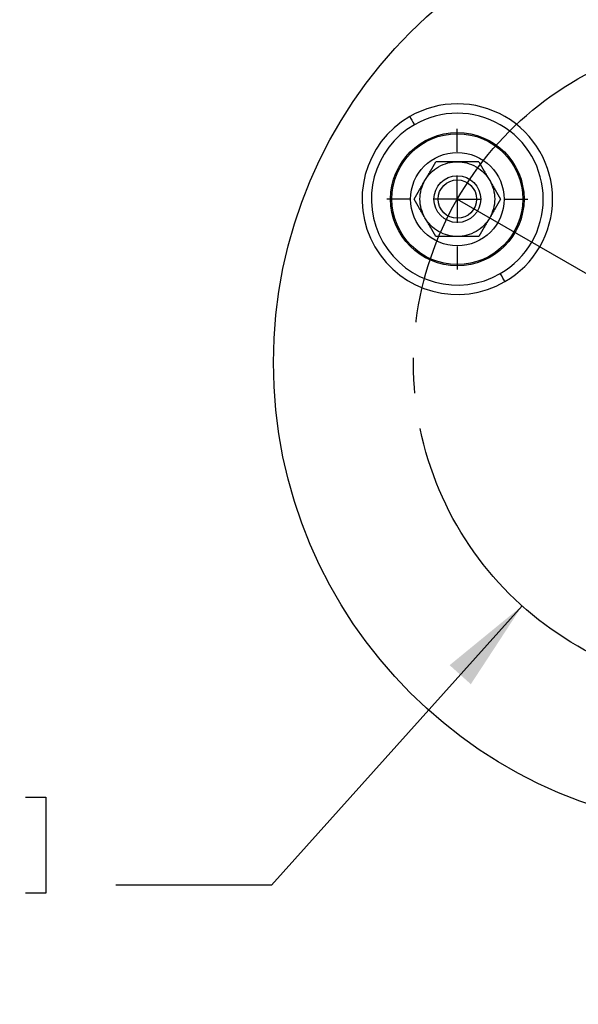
# Model space of a CAD drawing. Header units: millimetres. Extents: x 19 to 819, y 19 to 629.
# Tile 3 of 16: x 106 to 166, y 149 to 255. Entities that reach past the tile are written whole.
import ezdxf

# ---------------------------------------------------------------- set-up
doc = ezdxf.new("R2010")
doc.units = ezdxf.units.MM
doc.header["$LTSCALE"] = 3
doc.linetypes.add('SLD-Center', pattern=[19.05, 15.24, -1.27, 1.27, -1.27])
doc.linetypes.add('SLD-Solid', pattern=[0])
doc.layers.add('CENTER', color=40, linetype='SLD-Center')
doc.layers.add('DIMENSIONS', color=140, linetype='SLD-Solid', lineweight=25)
doc.styles.add('SLDTEXTSTYLE0', font='TXT', dxfattribs={"width": 0.7})
doc.dimstyles.new('SLDDIMSTYLE3', dxfattribs={"dimtxt": 6.474023, "dimasz": 9.906, "dimexe": 0, "dimexo": 0.0625, "dimgap": 1.618506, "dimtad": 0, "dimtih": 1, "dimtoh": 1, "dimrnd": 1e-09, "dimzin": 4, "dimdsep": 46, "dimtxsty": 'SLDTEXTSTYLE0', "dimsah": 1, "dimcen": 0, "dimadec": 0, "dimazin": 1, "dimtfac": 1, "dimtofl": 0, "dimtmove": 0, "dimatfit": 3, "dimfxl": 0, "dimfrac": 2, "dimtolj": 1, "dimtzin": 12, "dimarcsym": 0})

# ---------------------------------------------------------------- blocks, each defined once
blk = doc.blocks.new('_D_6')
at = {"layer": 'DIMENSIONS'}
for p, q in [((160.02, 192.16), (133.19, 162.27)), ((87.63, 171.67), (85.46, 171.67)), ((85.46, 171.67), (85.46, 161.39)), ((106.87, 171.67), (109.04, 171.67)), ((109.04, 171.67), (109.04, 161.39)), ((85.46, 161.39), (87.63, 161.39)), ((109.04, 161.39), (106.87, 161.39)), ((133.19, 162.27), (116.52, 162.27))]:
    blk.add_line(p, q, dxfattribs=at)
blk.add_solid([(160.02, 192.16), (152.26, 185.81), (154.53, 183.77)], dxfattribs=at)
at = {"layer": 'DIMENSIONS', "char_height": 6.35, "attachment_point": 1, "style": 'SLDTEXTSTYLE0'}
for s, insert in [('%%c', (82.74, 181.31)), ('70.0', (92.52, 181.31)), ('2.76', (87.63, 169.57)), ('B.C.', (88.31, 157.83))]:
    blk.add_mtext(s, dxfattribs=dict(at, insert=insert))
blk = doc.blocks.new('_D_7')
at = {"layer": 'DIMENSIONS'}
for p, q in [((116.5, 307.69), (114.33, 307.69)), ((114.33, 307.69), (114.33, 297.4)), ((135.74, 307.69), (137.92, 307.69)), ((137.92, 307.69), (137.92, 297.4)), ((114.33, 297.4), (116.5, 297.4)), ((137.92, 297.4), (135.74, 297.4)), ((165.26, 293.14), (148.04, 293.14)), ((181.63, 225.5), (165.26, 293.14))]:
    blk.add_line(p, q, dxfattribs=at)
blk.add_solid([(181.63, 225.5), (180.78, 235.48), (177.82, 234.77)], dxfattribs=at)
at = {"layer": 'DIMENSIONS', "char_height": 6.35, "attachment_point": 1, "style": 'SLDTEXTSTYLE0'}
for s, insert in [('%%c', (111.62, 317.32)), ('15.0', (121.39, 317.32)), ('0.59', (116.5, 305.58)), ('WIRING', (108.97, 293.85)), ('CUTOUT', (108.41, 283.56))]:
    blk.add_mtext(s, dxfattribs=dict(at, insert=insert))
blk = doc.blocks.new('SW_CENTERMARKSYMBOL_2')
at = {"layer": 'CENTER', "color": 0}
for p, q in [((0, 5.08), (0, 7.54)), ((0, 0), (0, 2.54)), ((-5.08, 0), (-7.54, 0)), ((0, 0), (-2.54, 0)), ((0, 0), (0, -2.54)), ((0, 0), (2.54, 0)), ((5.08, 0), (7.54, 0)), ((0, -5.08), (0, -7.54))]:
    blk.add_line(p, q, dxfattribs=at)

msp = doc.modelspace()

# ---------------------------------------------------------------- linework, layer by layer
for centre, radius in [((183.395541, 218.20843), 50), ((153.084651, 235.70843), 7.139683), ((153.084651, 235.70843), 7.006984), ((153.084651, 235.70843), 5), ((153.084651, 235.70843), 2.5), ((153.084651, 235.70843), 2.055)]:
    msp.add_circle(centre, radius)
for radius, start, end in [(10.200156, 299.99999998, 119.99999998), (9.200015, 299.99999998, 119.99999998), (10.200156, 119.99999998, 299.99999998), (9.200015, 119.99999998, 299.99999998)]:
    msp.add_arc((153.084651, 235.70843), radius, start, end)
for points in [[(147.984573, 244.542024), (148.107038, 244.329909), (148.273392, 244.041775), (148.484644, 243.675877)], [(158.184729, 226.874835), (158.062265, 227.08695), (157.895911, 227.375084), (157.684659, 227.740983)]]:
    msp.add_open_spline(points, degree=3)
for points, knots in [([(149.62055, 237.70843), (149.787216, 237.997105), (149.99631, 238.274619), (150.490381, 238.77322), (150.77525, 238.993898), (151.394053, 239.351164), (151.727601, 239.487529), (152.406437, 239.666106), (152.751318, 239.70843), (153.084651, 239.70843)], [0, 0, 0, 0, 0.25, 0.25, 0.5, 0.5, 0.75, 0.75, 1, 1, 1, 1]), ([(149.62055, 237.70843), (149.816677, 238.048132), (150.010856, 238.384459), (150.39595, 239.051462), (150.587065, 239.382484), (150.77525, 239.70843)], [0, 0, 0, 0, 0.5, 0.5, 1, 1, 1, 1]), ([(153.084651, 239.70843), (152.692397, 239.70843), (152.30404, 239.70843), (151.533851, 239.70843), (151.151621, 239.70843), (150.77525, 239.70843)], [0, 0, 0, 0, 0.5, 0.5, 1, 1, 1, 1]), ([(153.084651, 239.70843), (153.417985, 239.70843), (153.762866, 239.666106), (154.441702, 239.487529), (154.77525, 239.351164), (155.394053, 238.993898), (155.678922, 238.77322), (156.172992, 238.274619), (156.382086, 237.997105), (156.548753, 237.70843)], [0, 0, 0, 0, 0.25, 0.25, 0.5, 0.5, 0.75, 0.75, 1, 1, 1, 1]), ([(155.394053, 239.70843), (155.018225, 239.70843), (154.637315, 239.70843), (153.865147, 239.70843), (153.47601, 239.70843), (153.084651, 239.70843)], [0, 0, 0, 0, 0.5, 0.5, 1, 1, 1, 1]), ([(155.394053, 239.70843), (155.581966, 239.382953), (155.772421, 239.053075), (156.158506, 238.384358), (156.353074, 238.047356), (156.548753, 237.70843)], [0, 0, 0, 0, 0.5, 0.5, 1, 1, 1, 1]), ([(148.465849, 235.70843), (148.653763, 236.033906), (148.844218, 236.363784), (149.230302, 237.032501), (149.42487, 237.369503), (149.62055, 237.70843)], [0, 0, 0, 0, 0.5, 0.5, 1, 1, 1, 1]), ([(149.62055, 233.70843), (149.453883, 233.997105), (149.318096, 234.316942), (149.13333, 234.994121), (149.084651, 235.351164), (149.084651, 236.065695), (149.13333, 236.422739), (149.318096, 237.099917), (149.453883, 237.419754), (149.62055, 237.70843)], [0, 0, 0, 0, 0.25, 0.25, 0.5, 0.5, 0.75, 0.75, 1, 1, 1, 1]), ([(156.548753, 237.70843), (156.71542, 237.419754), (156.851207, 237.099917), (157.035973, 236.422739), (157.084651, 236.065695), (157.084651, 235.351164), (157.035973, 234.994121), (156.851207, 234.316942), (156.71542, 233.997105), (156.548753, 233.70843)], [0, 0, 0, 0, 0.25, 0.25, 0.5, 0.5, 0.75, 0.75, 1, 1, 1, 1]), ([(156.548753, 237.70843), (156.74488, 237.368727), (156.939059, 237.0324), (157.324153, 236.365397), (157.515269, 236.034376), (157.703454, 235.70843)], [0, 0, 0, 0, 0.5, 0.5, 1, 1, 1, 1]), ([(149.62055, 233.70843), (149.424422, 234.048132), (149.230244, 234.384459), (148.84515, 235.051462), (148.654034, 235.382484), (148.465849, 235.70843)], [0, 0, 0, 0, 0.5, 0.5, 1, 1, 1, 1]), ([(157.703454, 235.70843), (157.51554, 235.382953), (157.325085, 235.053075), (156.939001, 234.384358), (156.744433, 234.047356), (156.548753, 233.70843)], [0, 0, 0, 0, 0.5, 0.5, 1, 1, 1, 1]), ([(153.084651, 231.70843), (152.751599, 231.70843), (152.406944, 231.75068), (151.728379, 231.929066), (151.394874, 232.065314), (150.775992, 232.42244), (150.491, 232.643098), (149.996628, 233.141838), (149.787357, 233.419511), (149.62055, 233.70843)], [0, 0, 0, 0, 0.25, 0.25, 0.5, 0.5, 0.75, 0.75, 1, 1, 1, 1]), ([(150.77525, 231.70843), (150.587336, 232.033907), (150.396881, 232.363784), (150.010795, 233.032505), (149.81623, 233.369502), (149.62055, 233.70843)], [0, 0, 0, 0, 0.5, 0.5, 1, 1, 1, 1]), ([(156.548753, 233.70843), (156.382086, 233.419754), (156.172992, 233.14224), (155.678922, 232.64364), (155.394053, 232.422961), (154.77525, 232.065695), (154.441702, 231.92933), (153.762866, 231.750753), (153.417985, 231.70843), (153.084651, 231.70843)], [0, 0, 0, 0, 0.25, 0.25, 0.5, 0.5, 0.75, 0.75, 1, 1, 1, 1]), ([(156.548753, 233.70843), (156.352626, 233.368727), (156.158447, 233.0324), (155.773353, 232.365397), (155.582238, 232.034376), (155.394053, 231.70843)], [0, 0, 0, 0, 0.5, 0.5, 1, 1, 1, 1]), ([(153.084651, 231.70843), (152.692399, 231.70843), (152.304042, 231.70843), (151.533849, 231.70843), (151.151619, 231.70843), (150.77525, 231.70843)], [0, 0, 0, 0, 0.5, 0.5, 1, 1, 1, 1]), ([(155.394053, 231.70843), (155.018225, 231.70843), (154.637315, 231.70843), (153.865147, 231.70843), (153.47601, 231.70843), (153.084651, 231.70843)], [0, 0, 0, 0, 0.5, 0.5, 1, 1, 1, 1])]:
    msp.add_open_spline(points, degree=3, knots=knots)
at = {"layer": 'CENTER'}
msp.add_line((153.084651, 235.70843), (183.395541, 218.20843), dxfattribs=at)
at = {"layer": 'CENTER', "linetype": 'SLD-Center'}
msp.add_circle((183.395541, 218.20843), 35, dxfattribs=at)

# ---------------------------------------------------------------- block references
at = {"layer": 'CENTER'}
msp.add_blockref('SW_CENTERMARKSYMBOL_2', (153.084651, 235.70843), dxfattribs=at)

# ---------------------------------------------------------------- dimensions: what is measured, and where the dimension line sits
at = {"layer": 'DIMENSIONS'}
for p1, p2, text, picture, middle in [((185.159437, 210.918802), (181.631644, 225.498057), '<>\\PWIRING\\PCUTOUT', '_D_7', (126.122858, 296.487706)), ((206.775009, 244.254552), (160.016073, 192.162307), '<>\\PB.C.', '_D_6', (97.249319, 165.618725))]:
    dim = msp.add_diameter_dim_2p(p1=p1, p2=p2, text=text, dimstyle='SLDDIMSTYLE3', dxfattribs=at)
    dim.commit()
    dim.dimension.update_dxf_attribs({"geometry": picture, "text_midpoint": middle, "dimtype": 163})

doc.saveas('drawing.dxf')
